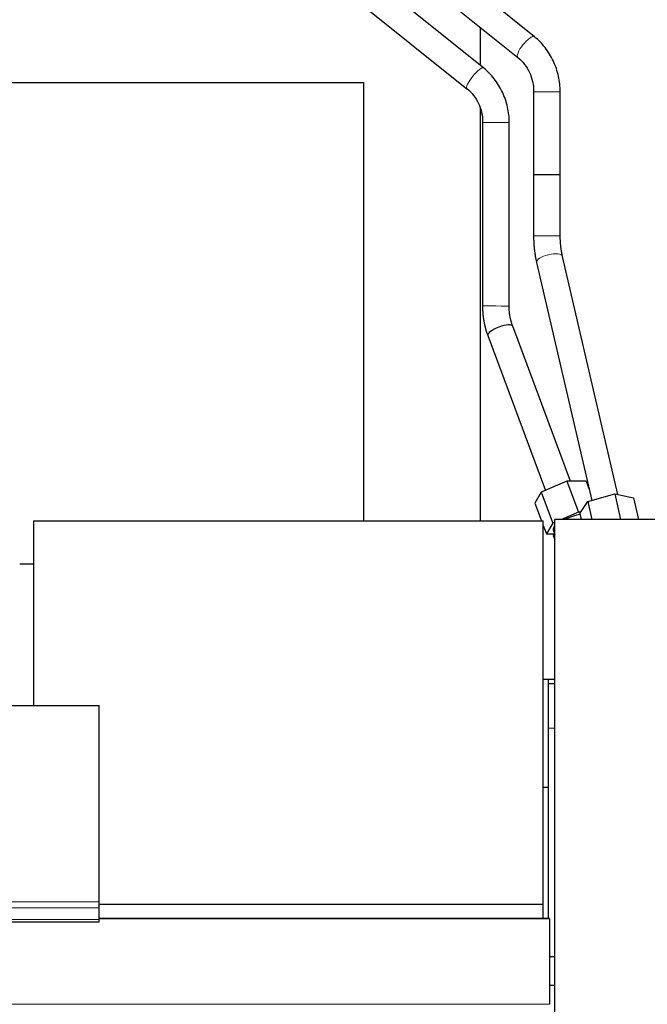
# Model space of a CAD drawing. Header units: inches. Extents: x 0 to 23760, y -13 to 16800.
# Tile 239 of 247: x 20106 to 20388, y 14336 to 14779. Entities that reach past the tile are written whole.
import ezdxf

# ---------------------------------------------------------------- set-up
doc = ezdxf.new("R2010")
doc.units = ezdxf.units.IN
doc.layers.add('254', color=7, linetype='Continuous', true_color=0xffffff)

msp = doc.modelspace()

# ---------------------------------------------------------------- linework, layer by layer
at = {"layer": '254', "color": 2, "linetype": 'Continuous', "lineweight": 25}
for p, q in [((20337.306, 14771.019), (20207.936, 14875.001)), ((20194.497, 14870.407), (20329.789, 14761.666)), ((20314.371, 14757.036), (20194.497, 14853.325)), ((20178.915, 14850.45), (20306.856, 14747.68)), ((20312.833, 14775.296), (20312.833, 14758.276)), ((20022.576, 14750.495), (20260.337, 14750.495)), ((20260.337, 14750.495), (20260.337, 14553.188)), ((20312.833, 14738.985), (20312.833, 14553.192)), ((20313.958, 14732.503), (20313.894, 14649.882)), ((20325.894, 14649.873), (20325.958, 14732.494)), ((20374.74, 14565.028), (20349.885, 14672.184)), ((20338.196, 14669.472), (20363.043, 14562.347)), ((20353.531, 14571.02), (20327.484, 14640.785)), ((20316.242, 14636.588), (20342.275, 14566.861)), ((20351.861, 14570.998), (20340.348, 14566.029)), ((20360.461, 14571.111), (20351.861, 14570.998)), ((20351.861, 14570.998), (20357.039, 14557.13)), ((20360.461, 14571.111), (20361.912, 14567.224)), ((20340.348, 14566.029), (20337.435, 14561.173)), ((20340.348, 14566.029), (20345.526, 14552.161)), ((20361.252, 14561.829), (20373.347, 14565.319)), ((20373.347, 14565.319), (20381.831, 14563.538)), ((20373.347, 14565.319), (20376.008, 14553.845)), ((20337.435, 14561.173), (20340.416, 14553.187)), ((20357.641, 14556.56), (20361.252, 14561.829)), ((20361.252, 14561.829), (20363.104, 14553.845)), ((20381.831, 14563.538), (20384.079, 14553.845)), ((20357.039, 14557.13), (20349.426, 14553.845)), ((20358.041, 14557.143), (20357.039, 14557.13)), ((20357.641, 14556.56), (20358.271, 14553.844)), ((20112.197, 14553.187), (20341.197, 14553.187)), ((20112.197, 14470.121), (20112.197, 14553.187)), ((20341.197, 14380.734), (20341.197, 14553.187)), ((20345.526, 14552.161), (20342.613, 14547.305)), ((20346.497, 14552.58), (20345.526, 14552.161)), ((20346.497, 14285.107), (20346.497, 14553.845)), ((20408.497, 14553.845), (20346.497, 14553.845)), ((20341.197, 14551.098), (20342.613, 14547.305)), ((20345.694, 14549.126), (20345.694, 14549.126)), ((20345.694, 14549.126), (20346.469, 14547.052)), ((20342.613, 14547.305), (20346.356, 14547.355)), ((20346.497, 14547.069), (20345.744, 14546.605)), ((20345.744, 14546.605), (20346.497, 14544.589)), ((20105.838, 14533.845), (20112.199, 14533.845)), ((20346.499, 14481.845), (20341.197, 14481.845)), ((20343.5, 14481.844), (20343.5, 14479.844)), ((20343.497, 14479.845), (20343.497, 14459.845)), ((20346.497, 14479.845), (20343.497, 14479.845)), ((20098.539, 14470.122), (20141.497, 14470.122)), ((20141.497, 14381.72), (20141.497, 14470.122)), ((20343.497, 14459.845), (20343.497, 14374.23)), ((20343.497, 14433.227), (20341.196, 14433.227)), ((20141.497, 14378.986), (20141.497, 14381.72)), ((20141.498, 14380.734), (20341.197, 14380.734)), ((20341.197, 14374.229), (20341.197, 14380.734)), ((20141.497, 14373.738), (20141.497, 14378.986)), ((19584.497, 14372.723), (20141.497, 14372.723)), ((20343.997, 14374.229), (20141.446, 14374.229)), ((20141.497, 14372.723), (20141.497, 14373.738)), ((20343.997, 14374.003), (20343.997, 14374.229)), ((20343.997, 14374.003), (20343.997, 14335.609)), ((20346.497, 14357.041), (20343.997, 14357.041)), ((20343.996, 14344.155), (20346.497, 14344.155))]:
    msp.add_line(p, q, dxfattribs=at)
at = {"layer": '254', "color": 110, "linetype": 'Continuous', "lineweight": 13}
for p, q in [((20346.497, 14459.845), (20343.497, 14459.845)), ((19584.497, 14381.72), (20141.497, 14381.72)), ((19584.497, 14378.986), (20141.497, 14378.986)), ((19584.497, 14373.738), (20141.497, 14373.738)), ((20141.446, 14374.003), (20343.997, 14374.003)), ((15118.997, 14335.609), (20343.997, 14335.609))]:
    msp.add_line(p, q, dxfattribs=at)
for centre, major_axis, ratio, start_param, end_param in [((20333.547, 14766.342), (3.759, 4.677), 0.3034324, 0.0126645, 3.1415927), ((20310.613, 14752.358), (-3.757, -4.678), 0.2355463, 3.1415927, 6.2722879), ((20342.875, 14746.286), (6, 0), 0.0000111, 0, 3.1415927), ((20319.958, 14732.499), (-6, 0.005), 0.0006232, 0.0000152, 3.1415932), ((20342.877, 14681.379), (6, 0), 0.0000081, 0, 3.1415927), ((20344.041, 14670.828), (5.845, 1.356), 0.3659717, 0.0000408, 3.1415352), ((20319.894, 14649.878), (-6, 0.005), 0.0006232, 0.0000339, 3.1415932)]:
    msp.add_ellipse(centre, major_axis=major_axis, ratio=ratio, start_param=start_param, end_param=end_param, dxfattribs=at)
at = {"layer": '254', "color": 2, "linetype": 'Continuous', "lineweight": 25}
for centre, major_axis, ratio, start_param, end_param in [((20342.876, 14708.845), (6, 0), 0.0000096, 0, 3.1415927), ((20321.863, 14638.686), (-5.621, -2.099), 0.2965214, 3.1415927, 6.2831853), ((20354.126, 14552.274), (-8.431, -3.148), 0.2965214, 4.1597392, 4.9823456), ((20354.126, 14552.274), (-8.431, -3.148), 0.2965214, 5.7204235, 6.2831853)]:
    msp.add_ellipse(centre, major_axis=major_axis, ratio=ratio, start_param=start_param, end_param=end_param, dxfattribs=at)
for points, knots in [([(20348.875, 14746.286), (20348.849, 14748.657), (20348.319, 14753.35), (20345.998, 14760.173), (20342.28, 14766.273), (20339.065, 14769.57), (20337.289, 14771.033)], [0, 0, 0, 0, 0.2449858, 0.4988144, 0.7533411, 1, 1, 1, 1]), ([(20329.806, 14761.652), (20330.953, 14760.744), (20332.931, 14758.748), (20335.209, 14755.053), (20336.584, 14750.828), (20336.886, 14747.862), (20336.875, 14746.285)], [0, 0, 0, 0, 0.2553985, 0.4981837, 0.7420373, 1, 1, 1, 1]), ([(20325.958, 14732.494), (20325.934, 14734.839), (20325.407, 14739.481), (20323.09, 14746.23), (20319.376, 14752.277), (20316.158, 14755.565), (20314.381, 14757.028)], [0, 0, 0, 0, 0.2453075, 0.4993307, 0.753748, 1, 1, 1, 1]), ([(20306.846, 14747.688), (20308.006, 14746.773), (20310.001, 14744.774), (20312.294, 14741.111), (20313.67, 14736.953), (20313.97, 14734.046), (20313.958, 14732.503)], [0, 0, 0, 0, 0.2560869, 0.4989792, 0.7424731, 1, 1, 1, 1])]:
    msp.add_open_spline(points, degree=3, knots=knots, dxfattribs=at)
for points, degree in [([(20336.875, 14746.285), (20336.876, 14708.845)], 1), ([(20348.876, 14708.845), (20348.875, 14746.286)], 1), ([(20336.876, 14708.845), (20336.877, 14681.379)], 1), ([(20348.877, 14681.38), (20348.876, 14708.845)], 1), ([(20336.877, 14681.379), (20336.905, 14675.169), (20338.196, 14669.47)], 2), ([(20349.885, 14672.186), (20348.867, 14676.528), (20348.877, 14681.38)], 2), ([(20313.894, 14649.882), (20313.953, 14642.912), (20316.239, 14636.595)], 2), ([(20327.486, 14640.778), (20325.862, 14645.038), (20325.894, 14649.873)], 2)]:
    msp.add_open_spline(points, degree=degree, dxfattribs=at)

doc.saveas('drawing.dxf')
